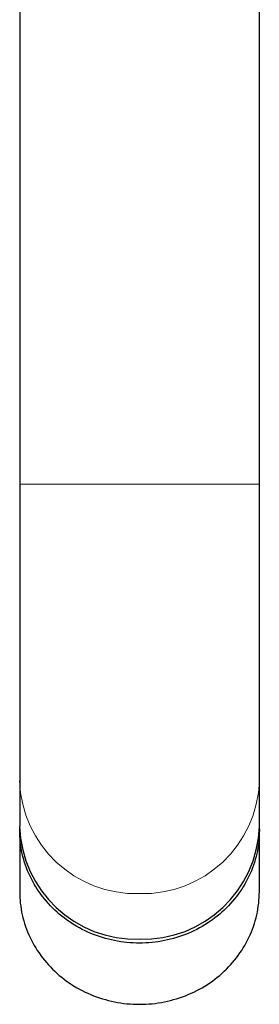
# Model space of a CAD drawing. Header units: millimetres. Extents: x 8 to 701, y 12 to 648.
# Tile 9 of 205: x 319 to 342, y 100 to 193. Entities that reach past the tile are written whole.
import ezdxf

# ---------------------------------------------------------------- set-up
doc = ezdxf.new("R2010")
doc.units = ezdxf.units.MM

msp = doc.modelspace()

# ---------------------------------------------------------------- linework, layer by layer
at = {"color": 7, "linetype": 'Continuous', "lineweight": 30}
for p, q in [((319.399, 232.658), (319.399, 148.989)), ((342.199, 148.989), (342.199, 232.658)), ((319.399, 148.989), (319.399, 120.799)), ((342.199, 120.799), (342.199, 148.989)), ((319.399, 120.799), (319.399, 116.473)), ((342.199, 116.473), (342.199, 120.799)), ((319.399, 116.098), (319.399, 110.284)), ((342.199, 110.284), (342.199, 116.098))]:
    msp.add_line(p, q, dxfattribs=at)
at = {"color": 252, "linetype": 'Continuous', "lineweight": 0}
for p, q in [((319.399, 148.989), (330.799, 148.989)), ((330.799, 148.989), (342.199, 148.989))]:
    msp.add_line(p, q, dxfattribs=at)
at = {"color": 7, "linetype": 'Continuous', "lineweight": 30, "flags": 128}
for points in [[(342.197, 116.285), (342.199, 116.098), (342.195, 115.818), (342.183, 115.538), (342.163, 115.258), (342.136, 114.979), (342.101, 114.7), (342.058, 114.422), (342.008, 114.146), (341.949, 113.871), (341.884, 113.597), (341.81, 113.326), (341.729, 113.056), (341.641, 112.788), (341.545, 112.522), (341.441, 112.259), (341.331, 111.999), (341.213, 111.741), (341.088, 111.486), (340.956, 111.235), (340.817, 110.987), (340.671, 110.742), (340.519, 110.501), (340.359, 110.264), (340.194, 110.031), (340.021, 109.802), (339.843, 109.577), (339.658, 109.357), (339.467, 109.141), (339.27, 108.93), (339.068, 108.724), (338.86, 108.523), (338.646, 108.328), (338.427, 108.137), (338.202, 107.952), (337.973, 107.773), (337.738, 107.599), (337.499, 107.432), (337.256, 107.27), (337.007, 107.114), (336.755, 106.964), (336.499, 106.821), (336.238, 106.684), (335.974, 106.553), (335.706, 106.429), (335.435, 106.312), (335.161, 106.201), (334.884, 106.097), (334.604, 106), (334.321, 105.91), (334.036, 105.827), (333.749, 105.751), (333.46, 105.682), (333.169, 105.62), (332.876, 105.565), (332.582, 105.518), (332.287, 105.477), (331.99, 105.444), (331.693, 105.419), (331.395, 105.4), (331.097, 105.389), (330.799, 105.386), (330.5, 105.389), (330.202, 105.4), (329.904, 105.419), (329.607, 105.444), (329.311, 105.477), (329.015, 105.518), (328.721, 105.565), (328.428, 105.62), (328.137, 105.682), (327.848, 105.751), (327.561, 105.827), (327.276, 105.91), (326.993, 106), (326.713, 106.097), (326.436, 106.201), (326.162, 106.312), (325.891, 106.429), (325.623, 106.553), (325.359, 106.684), (325.099, 106.821), (324.842, 106.964), (324.59, 107.114), (324.341, 107.27), (324.098, 107.432), (323.859, 107.599), (323.624, 107.773), (323.395, 107.952), (323.17, 108.137), (322.951, 108.328), (322.738, 108.523), (322.529, 108.724), (322.327, 108.93), (322.13, 109.141), (321.939, 109.357), (321.754, 109.577), (321.576, 109.802), (321.403, 110.031), (321.238, 110.264), (321.078, 110.501), (320.926, 110.742), (320.78, 110.987), (320.641, 111.235), (320.509, 111.486), (320.384, 111.741), (320.266, 111.999), (320.156, 112.259), (320.052, 112.522), (319.956, 112.788), (319.868, 113.056), (319.787, 113.326), (319.714, 113.597), (319.648, 113.871), (319.589, 114.146), (319.539, 114.422), (319.496, 114.7), (319.461, 114.979), (319.434, 115.258), (319.414, 115.538), (319.402, 115.818), (319.399, 116.098), (319.4, 116.285)], [(319.399, 110.284), (319.402, 110.004), (319.414, 109.723), (319.434, 109.443), (319.461, 109.164), (319.496, 108.886), (319.539, 108.608), (319.589, 108.332), (319.648, 108.057), (319.714, 107.783), (319.787, 107.511), (319.868, 107.241), (319.956, 106.974), (320.052, 106.708), (320.156, 106.445), (320.266, 106.184), (320.384, 105.927), (320.509, 105.672), (320.641, 105.421), (320.78, 105.172), (320.926, 104.928), (321.078, 104.687), (321.238, 104.449), (321.403, 104.216), (321.576, 103.987), (321.754, 103.763), (321.939, 103.542), (322.13, 103.327), (322.327, 103.116), (322.529, 102.91), (322.738, 102.709), (322.951, 102.513), (323.17, 102.323), (323.395, 102.138), (323.624, 101.959), (323.859, 101.785), (324.098, 101.617), (324.341, 101.455), (324.59, 101.3), (324.842, 101.15), (325.099, 101.007), (325.359, 100.87), (325.623, 100.739), (325.891, 100.615), (326.162, 100.498), (326.436, 100.387), (326.713, 100.283), (326.993, 100.186), (327.276, 100.096), (327.561, 100.013), (327.848, 99.936), (328.137, 99.867), (328.428, 99.806), (328.721, 99.751), (329.015, 99.703), (329.311, 99.663), (329.607, 99.63), (329.904, 99.604), (330.202, 99.586), (330.5, 99.575), (330.799, 99.571), (331.097, 99.575), (331.395, 99.586), (331.693, 99.604), (331.99, 99.63), (332.287, 99.663), (332.582, 99.703), (332.876, 99.751), (333.169, 99.806), (333.46, 99.867), (333.749, 99.936), (334.036, 100.013), (334.321, 100.096), (334.604, 100.186), (334.884, 100.283), (335.161, 100.387), (335.435, 100.498), (335.706, 100.615), (335.974, 100.739), (336.238, 100.87), (336.499, 101.007), (336.755, 101.15), (337.007, 101.3), (337.256, 101.455), (337.499, 101.617), (337.738, 101.785), (337.973, 101.959), (338.202, 102.138), (338.427, 102.323), (338.646, 102.513), (338.86, 102.709), (339.068, 102.91), (339.27, 103.116), (339.467, 103.327), (339.658, 103.542), (339.843, 103.763), (340.021, 103.987), (340.194, 104.216), (340.359, 104.449), (340.519, 104.687), (340.671, 104.928), (340.817, 105.172), (340.956, 105.421), (341.088, 105.672), (341.213, 105.927), (341.331, 106.184), (341.441, 106.445), (341.545, 106.708), (341.641, 106.974), (341.729, 107.241), (341.81, 107.511), (341.884, 107.783), (341.949, 108.057), (342.008, 108.332), (342.058, 108.608), (342.101, 108.886), (342.136, 109.164), (342.163, 109.443), (342.183, 109.723), (342.195, 110.004), (342.199, 110.284)]]:
    msp.add_lwpolyline(points, dxfattribs=at)
at = {"color": 252, "linetype": 'Continuous', "lineweight": 0}
for centre, start, end in [((330.465, 121.153), 181.83621, 271.72544), ((331.132, 121.153), 268.27456, 358.16379)]:
    msp.add_arc(centre, 11.072, start, end, dxfattribs=at)
at = {"color": 7, "linetype": 'Continuous', "lineweight": 30}
for centre, start, end in [((330.465, 116.827), 181.83621, 271.72544), ((331.132, 116.827), 268.27456, 358.16379)]:
    msp.add_arc(centre, 11.072, start, end, dxfattribs=at)

doc.saveas('drawing.dxf')
